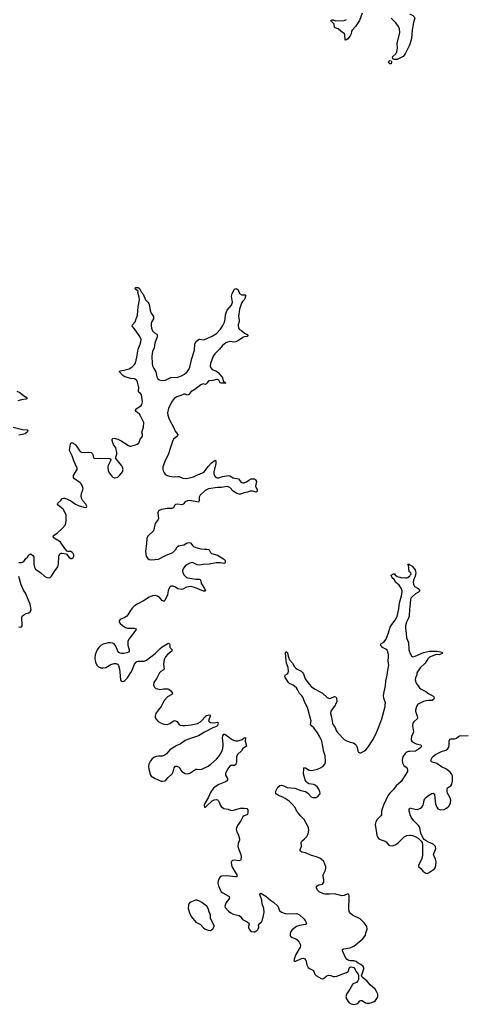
# Model space of a CAD drawing. Header units: inches. Extents: x 1682510 to 1839368, y 640758 to 791543.
# Tile 112 of 186: x 1793522 to 1800857, y 655019 to 671383. Entities that reach past the tile are written whole.
import ezdxf

# ---------------------------------------------------------------- set-up
doc = ezdxf.new("R2010")
doc.units = ezdxf.units.IN
doc.header["$MEASUREMENT"] = 0
for name, color, linetype in [('B7695', 7, 'Continuous'), ('B7696', 7, 'Continuous'), ('B7697', 7, 'Continuous'), ('B8605', 7, 'Continuous'), ('B8606', 7, 'Continuous'), ('B8607', 7, 'Continuous')]:
    doc.layers.add(name, color=color, linetype=linetype)

msp = doc.modelspace()

# ---------------------------------------------------------------- linework, layer by layer
at = {"layer": 'B7695', "color": 6, "elevation": 500}
for points in [[(1795887, 660000), (1795872, 659970), (1795823, 659910), (1795785, 659850), (1795773, 659810), (1795773, 659790), (1795782, 659762), (1795820, 659720), (1795858, 659698), (1795917, 659677), (1795970, 659670), (1795990, 659674), (1796016, 659684), (1796090, 659734), (1796110, 659733), (1796130, 659718), (1796170, 659672), (1796190, 659660), (1796230, 659653), (1796270, 659654), (1796370, 659664), (1796476, 659684), (1796525, 659715), (1796623, 659817), (1796630, 659822), (1796670, 659828), (1796685, 659825), (1796684, 659810), (1796661, 659750), (1796660, 659730), (1796672, 659712), (1796690, 659704), (1796750, 659698), (1796806, 659706), (1796816, 659696), (1796810, 659654), (1796790, 659636), (1796730, 659615), (1796590, 659543), (1796490, 659481), (1796310, 659422), (1796270, 659402), (1796190, 659344), (1796130, 659318), (1796013, 659250), (1795959, 659181), (1795930, 659158), (1795890, 659145), (1795830, 659144), (1795790, 659137), (1795750, 659122), (1795720, 659100), (1795692, 659068), (1795668, 659012), (1795661, 658970), (1795665, 658930), (1795695, 658830), (1795708, 658810), (1795770, 658773), (1795870, 658730), (1795893, 658727), (1795930, 658732), (1795950, 658747), (1795989, 658791), (1796053, 658850), (1796070, 658882), (1796090, 658950), (1796110, 658977), (1796130, 658979), (1796170, 658959), (1796178, 658950), (1796196, 658910), (1796215, 658890), (1796244, 658870), (1796270, 658857), (1796310, 658849), (1796350, 658861), (1796413, 658907), (1796450, 658927), (1796470, 658928), (1796510, 658920), (1796550, 658925), (1796650, 658976), (1796696, 659010), (1796790, 659096), (1796830, 659139), (1796870, 659197), (1796890, 659250), (1796903, 659310), (1796903, 659350), (1796892, 659448), (1796897, 659483), (1796910, 659510), (1796930, 659509), (1797050, 659421), (1797084, 659404), (1797110, 659397), (1797144, 659396), (1797170, 659403), (1797217, 659423), (1797250, 659449), (1797270, 659453), (1797274, 659450), (1797265, 659390), (1797286, 659330), (1797288, 659310), (1797230, 659270), (1797205, 659230), (1797138, 659170), (1797125, 659135), (1797123, 659050), (1797110, 659004), (1797090, 658991), (1797030, 658986), (1797010, 658975), (1796988, 658950), (1796947, 658870), (1796939, 658850), (1796940, 658830), (1796976, 658770), (1796974, 658750), (1796959, 658730), (1796943, 658717), (1796827, 658670), (1796770, 658634), (1796743, 658610), (1796710, 658570), (1796690, 658537), (1796659, 658461), (1796602, 658370), (1796588, 658330), (1796590, 658294), (1796610, 658298), (1796625, 658315), (1796721, 658399), (1796750, 658415), (1796790, 658421), (1796810, 658415), (1796823, 658403), (1796832, 658390), (1796854, 658334), (1796869, 658309), (1796890, 658289), (1796915, 658275), (1796984, 658264), (1797026, 658246), (1797050, 658242), (1797190, 658277), (1797250, 658281), (1797292, 658272), (1797311, 658250), (1797313, 658207), (1797306, 658174), (1797294, 658166), (1797250, 658154), (1797230, 658136), (1797197, 658070), (1797137, 657990), (1797122, 657950), (1797119, 657930), (1797125, 657895), (1797148, 657848), (1797172, 657770), (1797175, 657750), (1797148, 657690), (1797145, 657650), (1797162, 657590), (1797195, 657510), (1797201, 657470), (1797197, 657423), (1797191, 657409), (1797170, 657404), (1797087, 657413), (1797056, 657410), (1797034, 657390), (1797032, 657370), (1797048, 657310), (1797120, 657190), (1797130, 657170), (1797132, 657148), (1797122, 657138), (1797110, 657136), (1796950, 657155), (1796876, 657150), (1796859, 657141), (1796840, 657120), (1796818, 657070), (1796815, 657030), (1796824, 656990), (1796857, 656910), (1796870, 656890), (1796895, 656870), (1796983, 656823), (1797000, 656810), (1797008, 656790), (1797001, 656770), (1796963, 656730), (1796953, 656710), (1796932, 656650), (1796936, 656630), (1796990, 656570), (1797030, 656538), (1797070, 656519), (1797170, 656497), (1797190, 656480), (1797221, 656430), (1797302, 656390), (1797329, 656370), (1797336, 656350), (1797325, 656310), (1797325, 656290), (1797334, 656270), (1797350, 656246), (1797370, 656232), (1797410, 656222), (1797430, 656225), (1797450, 656238), (1797470, 656254), (1797485, 656275), (1797493, 656290), (1797494, 656310), (1797488, 656330), (1797494, 656350), (1797537, 656390), (1797554, 656426), (1797573, 656493), (1797581, 656550), (1797577, 656610), (1797551, 656690), (1797542, 656750), (1797513, 656847), (1797520, 656860), (1797530, 656865), (1797610, 656816), (1797690, 656751), (1797739, 656719), (1797807, 656650), (1797840, 656580), (1797869, 656549), (1797930, 656528), (1797970, 656524), (1798126, 656526), (1798150, 656519), (1798167, 656507), (1798240, 656440), (1798265, 656410), (1798284, 656370), (1798276, 656350), (1798270, 656347), (1798170, 656328), (1798117, 656310), (1798045, 656255), (1798024, 656230), (1798013, 656190), (1798013, 656170), (1798022, 656150), (1798048, 656130), (1798110, 656108), (1798133, 656093), (1798166, 656050), (1798186, 656010), (1798188, 655990), (1798183, 655970), (1798109, 655850), (1798079, 655770), (1798078, 655750), (1798090, 655738), (1798110, 655735), (1798201, 655779), (1798230, 655784), (1798250, 655780), (1798266, 655766), (1798273, 655753), (1798290, 655675), (1798313, 655630), (1798333, 655613), (1798389, 655589), (1798400, 655580), (1798423, 655523), (1798450, 655495), (1798530, 655448), (1798550, 655444), (1798570, 655451), (1798626, 655494), (1798650, 655502), (1798690, 655499), (1798730, 655482), (1798750, 655479), (1798790, 655487), (1798950, 655549), (1798976, 655564), (1798986, 655574), (1799002, 655630), (1799010, 655638), (1799030, 655644), (1799073, 655633), (1799091, 655611), (1799095, 655590), (1799107, 655570), (1799143, 655523), (1799152, 655490), (1799148, 655432), (1799139, 655410), (1799118, 655382), (1799070, 655365), (1799048, 655350), (1799005, 655270), (1798952, 655190), (1798940, 655150), (1798948, 655108), (1798990, 655048), (1799026, 655026), (1799070, 655019), (1799124, 655030), (1799149, 655050), (1799170, 655077), (1799190, 655085), (1799210, 655082), (1799264, 655044), (1799290, 655037), (1799330, 655038), (1799370, 655047), (1799410, 655064), (1799430, 655080), (1799466, 655130), (1799472, 655150), (1799473, 655170), (1799468, 655190), (1799451, 655230), (1799425, 655270), (1799344, 655344), (1799290, 655410), (1799241, 655441), (1799208, 655470), (1799202, 655490), (1799204, 655510), (1799239, 655610), (1799237, 655630), (1799226, 655650), (1799190, 655681), (1799144, 655704), (1799109, 655730), (1799090, 655738), (1799070, 655743), (1799010, 655742), (1798990, 655746), (1798962, 655762), (1798936, 655796), (1798883, 655910), (1798885, 655930), (1798899, 655941), (1799010, 655959), (1799070, 655985), (1799221, 656110), (1799264, 656170), (1799271, 656210), (1799292, 656270), (1799286, 656310), (1799250, 656370), (1799179, 656439), (1799050, 656503), (1799014, 656530), (1799001, 656550), (1798991, 656590), (1798997, 656817), (1798989, 656849), (1798970, 656853), (1798910, 656830), (1798870, 656825), (1798750, 656857), (1798670, 656851), (1798590, 656851), (1798570, 656855), (1798494, 656890), (1798473, 656910), (1798452, 656950), (1798452, 656970), (1798465, 656990), (1798490, 657006), (1798550, 657018), (1798564, 657030), (1798573, 657050), (1798575, 657090), (1798561, 657150), (1798563, 657170), (1798600, 657250), (1798608, 657290), (1798607, 657310), (1798593, 657350), (1798571, 657391), (1798532, 657432), (1798508, 657448), (1798453, 657470), (1798370, 657491), (1798270, 657539), (1798206, 657550), (1798178, 657570), (1798181, 657590), (1798200, 657630), (1798203, 657650), (1798198, 657710), (1798210, 657733), (1798255, 657770), (1798291, 657810), (1798314, 657850), (1798327, 657910), (1798321, 657950), (1798310, 657980), (1798249, 658090), (1798188, 658150), (1798150, 658204), (1798125, 658225), (1798100, 658290), (1798050, 658346), (1797996, 658396), (1797930, 658442), (1797890, 658464), (1797821, 658490), (1797788, 658510), (1797774, 658530), (1797772, 658550), (1797776, 658564), (1797811, 658629), (1797844, 658656), (1797870, 658662), (1797910, 658650), (1797965, 658625), (1798090, 658610), (1798190, 658573), (1798270, 658555), (1798309, 658529), (1798365, 658470), (1798390, 658459), (1798410, 658455), (1798444, 658456), (1798470, 658467), (1798507, 658510), (1798512, 658530), (1798510, 658550), (1798490, 658594), (1798467, 658630), (1798430, 658661), (1798410, 658670), (1798325, 658685), (1798300, 658700), (1798281, 658721), (1798266, 658750), (1798237, 658850), (1798242, 658938), (1798250, 658953), (1798270, 658952), (1798330, 658913), (1798370, 658905), (1798467, 658930), (1798521, 658950), (1798556, 658970), (1798590, 659010), (1798604, 659050), (1798598, 659150), (1798576, 659216), (1798543, 659390), (1798510, 659463), (1798470, 659533), (1798410, 659612), (1798368, 659650), (1798355, 659670), (1798361, 659730), (1798344, 659784), (1798314, 659914), (1798300, 659950), (1798275, 660000)], [(1798765, 660000), (1798760, 659990), (1798690, 659890), (1798684, 659850), (1798701, 659790), (1798720, 659690), (1798730, 659664), (1798760, 659620), (1798777, 659570), (1798805, 659530), (1798910, 659421), (1798950, 659397), (1799010, 659377), (1799064, 659364), (1799086, 659350), (1799110, 659325), (1799130, 659290), (1799138, 659230), (1799151, 659210), (1799170, 659200), (1799190, 659201), (1799213, 659210), (1799250, 659234), (1799270, 659250), (1799304, 659290), (1799390, 659415), (1799438, 659510), (1799488, 659630), (1799536, 659764), (1799594, 659970), (1799595, 660000)], [(1800000, 659220), (1799981, 659219), (1799945, 659210), (1799924, 659190), (1799887, 659130), (1799875, 659075), (1799879, 659030), (1799902, 658990), (1799940, 658960), (1799958, 658938), (1799965, 658910), (1799963, 658890), (1799859, 658721), (1799776, 658650), (1799731, 658589), (1799670, 658530), (1799644, 658496), (1799567, 658330), (1799544, 658270), (1799530, 658230), (1799530, 658170), (1799520, 658150), (1799460, 658090), (1799435, 658050), (1799429, 658010), (1799446, 657870), (1799452, 657830), (1799470, 657792), (1799490, 657770), (1799510, 657756), (1799590, 657732), (1799610, 657720), (1799650, 657672), (1799670, 657659), (1799710, 657653), (1799730, 657657), (1799770, 657677), (1799813, 657710), (1799910, 657803), (1799950, 657825), (1800000, 657831)], [(1800000, 658195), (1799990, 658229), (1799992, 658268), (1800000, 658274)]]:
    msp.add_lwpolyline(points, dxfattribs=at)
msp.add_lwpolyline([(1796450, 656751), (1796430, 656745), (1796350, 656710), (1796332, 656690), (1796324, 656670), (1796322, 656610), (1796340, 656540), (1796370, 656477), (1796450, 656386), (1796470, 656372), (1796527, 656347), (1796574, 656290), (1796601, 656270), (1796650, 656250), (1796690, 656247), (1796710, 656256), (1796730, 656275), (1796750, 656310), (1796750, 656330), (1796695, 656435), (1796689, 656450), (1796689, 656510), (1796670, 656550), (1796653, 656610), (1796630, 656650), (1796550, 656712), (1796510, 656734), (1796470, 656750)], close=True, dxfattribs=at)
at = {"layer": 'B7696', "color": 6, "elevation": 500}
for points in [[(1793510, 662362), (1793550, 662360), (1793570, 662366), (1793590, 662380), (1793624, 662430), (1793650, 662452), (1793675, 662490), (1793690, 662500), (1793710, 662500), (1793739, 662479), (1793759, 662450), (1793754, 662370), (1793758, 662330), (1793767, 662287), (1793784, 662250), (1793872, 662192), (1793935, 662135), (1793970, 662114), (1794010, 662109), (1794030, 662114), (1794050, 662133), (1794093, 662207), (1794157, 662290), (1794167, 662333), (1794171, 662470), (1794190, 662504), (1794210, 662515), (1794230, 662519), (1794288, 662508), (1794300, 662500), (1794344, 662444), (1794370, 662431), (1794390, 662431), (1794410, 662444), (1794421, 662470), (1794421, 662490), (1794412, 662510), (1794395, 662530), (1794370, 662545), (1794324, 662544), (1794309, 662549), (1794270, 662593), (1794200, 662700), (1794178, 662718), (1794110, 662754), (1794091, 662770), (1794078, 662790), (1794086, 662810), (1794146, 662850), (1794232, 662930), (1794276, 662984), (1794286, 663014), (1794295, 663065), (1794295, 663110), (1794292, 663150), (1794279, 663190), (1794244, 663250), (1794164, 663310), (1794150, 663330), (1794155, 663350), (1794204, 663390), (1794230, 663427), (1794250, 663432), (1794270, 663430), (1794310, 663417), (1794370, 663387), (1794450, 663329), (1794510, 663303), (1794610, 663277), (1794630, 663281), (1794637, 663290), (1794633, 663310), (1794621, 663330), (1794568, 663388), (1794550, 663430), (1794544, 663470), (1794548, 663508), (1794571, 663570), (1794574, 663590), (1794573, 663610), (1794562, 663642), (1794544, 663670), (1794526, 663686), (1794433, 663750), (1794417, 663777), (1794414, 663790), (1794418, 663810), (1794467, 663890), (1794474, 663910), (1794474, 663930), (1794422, 664050), (1794396, 664136), (1794353, 664210), (1794350, 664230), (1794364, 664330), (1794370, 664346), (1794390, 664355), (1794438, 664330), (1794457, 664310), (1794510, 664229), (1794529, 664209), (1794550, 664197), (1794590, 664189), (1794670, 664198), (1794710, 664188), (1794730, 664170), (1794737, 664157), (1794750, 664104), (1794769, 664089), (1794870, 664098), (1795010, 664091), (1795026, 664086), (1795035, 664070), (1795031, 664050), (1794990, 663973), (1794984, 663950), (1794990, 663890), (1795010, 663850), (1795050, 663796), (1795070, 663778), (1795090, 663770), (1795110, 663769), (1795150, 663782), (1795182, 663810), (1795230, 663870), (1795240, 663910), (1795232, 663948), (1795220, 663970), (1795121, 664090), (1795119, 664110), (1795135, 664165), (1795137, 664190), (1795117, 664270), (1795082, 664322), (1795070, 664350), (1795060, 664390), (1795058, 664410), (1795062, 664418), (1795070, 664425), (1795092, 664428), (1795150, 664412), (1795210, 664383), (1795330, 664304), (1795350, 664298), (1795370, 664298), (1795444, 664316), (1795472, 664328), (1795496, 664344), (1795505, 664355), (1795521, 664410), (1795553, 664447), (1795559, 664461), (1795562, 664490), (1795550, 664530), (1795579, 664610), (1795582, 664690), (1795536, 664790), (1795510, 664830), (1795459, 664870), (1795448, 664890), (1795452, 664910), (1795537, 664970), (1795551, 664990), (1795563, 665030), (1795544, 665150), (1795530, 665170), (1795505, 665185), (1795497, 665197), (1795494, 665210), (1795501, 665270), (1795481, 665361), (1795465, 665385), (1795430, 665414), (1795370, 665422), (1795267, 665450), (1795233, 665470), (1795177, 665530), (1795185, 665550), (1795250, 665556), (1795338, 665582), (1795390, 665614), (1795430, 665650), (1795443, 665677), (1795467, 665773), (1795487, 665910), (1795524, 665990), (1795535, 666030), (1795537, 666070), (1795519, 666119), (1795428, 666248), (1795388, 666290), (1795397, 666310), (1795438, 666362), (1795477, 666470), (1795487, 666613), (1795510, 666730), (1795509, 666770), (1795484, 666850), (1795488, 666870), (1795450, 666898), (1795442, 666910), (1795448, 666930), (1795490, 666930), (1795510, 666914), (1795539, 666859), (1795550, 666851), (1795556, 666836), (1795570, 666821), (1795611, 666730), (1795649, 666689), (1795665, 666665), (1795676, 666630), (1795688, 666550), (1795707, 666507), (1795742, 666450), (1795747, 666430), (1795744, 666410), (1795716, 666370), (1795706, 666334), (1795705, 666295), (1795710, 666256), (1795730, 666210), (1795761, 666181), (1795798, 666158), (1795805, 666150), (1795808, 666130), (1795806, 666110), (1795768, 666010), (1795754, 665930), (1795729, 665870), (1795718, 665790), (1795721, 665670), (1795730, 665631), (1795750, 665586), (1795785, 665530), (1795800, 665450), (1795816, 665416), (1795837, 665397), (1795890, 665385), (1795946, 665394), (1796030, 665434), (1796150, 665443), (1796210, 665463), (1796262, 665490), (1796303, 665530), (1796331, 665570), (1796346, 665610), (1796379, 665750), (1796425, 665890), (1796433, 665990), (1796450, 666028), (1796490, 666070), (1796510, 666074), (1796570, 666064), (1796590, 666067), (1796717, 666123), (1796790, 666170), (1796859, 666241), (1796891, 666289), (1796923, 666357), (1796936, 666404), (1796942, 666478), (1796957, 666530), (1796970, 666555), (1797040, 666640), (1797053, 666670), (1797057, 666690), (1797040, 666790), (1797050, 666834), (1797090, 666905), (1797110, 666918), (1797130, 666912), (1797152, 666892), (1797171, 666830), (1797210, 666813), (1797271, 666810), (1797271, 666790), (1797259, 666750), (1797250, 666730), (1797222, 666698), (1797207, 666673), (1797172, 666570), (1797158, 666450), (1797166, 666390), (1797166, 666370), (1797152, 666310), (1797158, 666258), (1797173, 666233), (1797210, 666210), (1797254, 666174), (1797302, 666150), (1797317, 666130), (1797300, 666120), (1797250, 666110), (1797230, 666101), (1797154, 666050), (1797110, 666027), (1797090, 666023), (1797010, 666033), (1796974, 666026), (1796947, 666013), (1796890, 665968), (1796843, 665910), (1796762, 665830), (1796733, 665790), (1796689, 665670), (1796686, 665630), (1796695, 665595), (1796718, 665570), (1796790, 665541), (1796818, 665518), (1796880, 665450), (1796891, 665430), (1796904, 665384), (1796938, 665350), (1796938, 665342), (1796930, 665336), (1796910, 665341), (1796870, 665341), (1796850, 665350), (1796830, 665390), (1796810, 665403), (1796790, 665403), (1796730, 665388), (1796670, 665381), (1796650, 665370), (1796630, 665340), (1796610, 665322), (1796570, 665332), (1796530, 665316), (1796430, 665237), (1796363, 665197), (1796330, 665156), (1796310, 665143), (1796270, 665158), (1796250, 665160), (1796201, 665139), (1796130, 665117), (1796090, 665087), (1796055, 665045), (1795993, 664927), (1795979, 664850), (1795982, 664810), (1796006, 664746), (1796087, 664590), (1796102, 664542), (1796146, 664490), (1796144, 664470), (1796127, 664450), (1796079, 664410), (1796068, 664390), (1796025, 664275), (1795988, 664150), (1795946, 664070), (1795900, 663950), (1795897, 663910), (1795903, 663883), (1795920, 663850), (1795939, 663830), (1795971, 663810), (1796010, 663797), (1796090, 663786), (1796150, 663792), (1796169, 663789), (1796230, 663763), (1796290, 663760), (1796410, 663786), (1796464, 663816), (1796510, 663828), (1796570, 663856), (1796590, 663876), (1796650, 663959), (1796710, 664017), (1796770, 664062), (1796778, 664050), (1796779, 664010), (1796744, 663870), (1796749, 663829), (1796770, 663789), (1796790, 663775), (1796810, 663768), (1796830, 663770), (1796890, 663790), (1796990, 663806), (1797010, 663804), (1797070, 663771), (1797154, 663754), (1797190, 663708), (1797210, 663692), (1797230, 663685), (1797250, 663685), (1797290, 663700), (1797330, 663730), (1797369, 663750), (1797422, 663750), (1797438, 663738), (1797458, 663710), (1797442, 663658), (1797441, 663630), (1797467, 663570), (1797467, 663550), (1797448, 663532), (1797387, 663547), (1797350, 663547), (1797307, 663530), (1797250, 663521), (1797190, 663498), (1797170, 663498), (1797130, 663507), (1797110, 663518), (1797067, 663550), (1797010, 663607), (1796970, 663623), (1796930, 663621), (1796874, 663606), (1796806, 663606), (1796656, 663584), (1796603, 663557), (1796518, 663482), (1796501, 663450), (1796503, 663390), (1796493, 663367), (1796350, 663391), (1796310, 663389), (1796269, 663371), (1796244, 663336), (1796230, 663325), (1796210, 663323), (1796148, 663332), (1796110, 663324), (1796095, 663310), (1796087, 663290), (1796070, 663268), (1796050, 663262), (1795970, 663259), (1795879, 663241), (1795848, 663232), (1795830, 663218), (1795815, 663190), (1795826, 663090), (1795823, 663077), (1795770, 663010), (1795745, 662890), (1795657, 662803), (1795635, 662765), (1795629, 662670), (1795609, 662550), (1795624, 662470), (1795650, 662428), (1795673, 662413), (1795705, 662405), (1795830, 662420), (1795942, 662478), (1796065, 662530), (1796090, 662548), (1796110, 662570), (1796139, 662621), (1796160, 662640), (1796250, 662658), (1796304, 662690), (1796335, 662695), (1796358, 662690), (1796399, 662639), (1796410, 662630), (1796450, 662613), (1796530, 662589), (1796590, 662584), (1796630, 662586), (1796659, 662579), (1796670, 662570), (1796689, 662529), (1796710, 662510), (1796805, 662485), (1796905, 662425), (1796923, 662410), (1796935, 662390), (1796937, 662363), (1796931, 662350), (1796914, 662346), (1796856, 662356), (1796783, 662357), (1796670, 662334), (1796570, 662329), (1796510, 662319), (1796470, 662325), (1796390, 662361), (1796350, 662350), (1796283, 662317), (1796240, 662270), (1796226, 662230), (1796233, 662190), (1796253, 662150), (1796290, 662112), (1796307, 662107), (1796350, 662104), (1796450, 662086), (1796504, 662084), (1796518, 662078), (1796527, 662067), (1796544, 662010), (1796593, 661930), (1796610, 661889), (1796597, 661883), (1796573, 661887), (1796441, 661941), (1796370, 661961), (1796330, 661960), (1796290, 661951), (1796230, 661919), (1796210, 661913), (1796150, 661925), (1796110, 661950), (1796070, 661966), (1796033, 661967), (1796011, 661949), (1796004, 661936), (1795988, 661892), (1795975, 661825), (1795930, 661732), (1795919, 661721), (1795910, 661717), (1795890, 661730), (1795850, 661775), (1795810, 661805), (1795772, 661812), (1795730, 661810), (1795670, 661785), (1795576, 661724), (1795472, 661668), (1795425, 661635), (1795390, 661603), (1795350, 661550), (1795317, 661490), (1795300, 661470), (1795270, 661448), (1795190, 661414), (1795175, 661390), (1795176, 661370), (1795190, 661347), (1795230, 661314), (1795280, 661280), (1795310, 661270), (1795425, 661270), (1795443, 661263), (1795457, 661250), (1795448, 661230), (1795333, 661090), (1795317, 661050), (1795317, 660990), (1795341, 660910), (1795340, 660890), (1795330, 660872), (1795300, 660860), (1795250, 660852), (1795212, 660852), (1795190, 660857), (1795168, 660868), (1795151, 660890), (1795120, 660970), (1795090, 661011), (1795070, 661022), (1795030, 661029), (1794990, 661026), (1794950, 661016), (1794910, 661003), (1794870, 660982), (1794837, 660950), (1794810, 660910), (1794790, 660870), (1794777, 660830), (1794772, 660772), (1794774, 660730), (1794787, 660687), (1794808, 660648), (1794830, 660627), (1794870, 660610), (1794910, 660609), (1794950, 660618), (1795034, 660666), (1795090, 660685), (1795123, 660683), (1795146, 660670), (1795162, 660650), (1795174, 660610), (1795184, 660550), (1795188, 660470), (1795198, 660418), (1795210, 660391), (1795230, 660382), (1795250, 660389), (1795270, 660403), (1795310, 660445), (1795370, 660534), (1795390, 660570), (1795429, 660671), (1795454, 660706), (1795470, 660718), (1795490, 660724), (1795570, 660720), (1795590, 660722), (1795630, 660739), (1795772, 660850), (1795850, 660927), (1795890, 660959), (1795970, 661013), (1795990, 661019), (1795997, 661017), (1796010, 661010), (1796016, 660990), (1796017, 660950), (1796055, 660910), (1796050, 660890), (1795981, 660839), (1795945, 660795), (1795924, 660750), (1795914, 660710), (1795912, 660670), (1795922, 660590), (1795907, 660573), (1795864, 660550), (1795846, 660530), (1795800, 660440), (1795752, 660370), (1795742, 660330), (1795748, 660310), (1795762, 660290), (1795784, 660270), (1795810, 660260), (1795850, 660254), (1795910, 660262), (1795982, 660262), (1795999, 660259), (1796030, 660232), (1796059, 660190), (1796049, 660170), (1795977, 660130), (1795920, 660070), (1795887, 660000)], [(1793472, 665212), (1793525, 665190), (1793570, 665149), (1793628, 665110), (1793644, 665090), (1793626, 665074), (1793550, 665067), (1793490, 665050)], [(1793414, 664610), (1793570, 664573), (1793648, 664568), (1793658, 664550), (1793644, 664530), (1793610, 664502), (1793571, 664489), (1793510, 664479)], [(1800000, 662203), (1799990, 662210), (1799981, 662319), (1799986, 662326), (1799974, 662326), (1799970, 662334), (1799990, 662334), (1800000, 662325)], [(1793510, 661293), (1793530, 661288), (1793549, 661291), (1793561, 661310), (1793564, 661336), (1793556, 661430), (1793557, 661450), (1793565, 661470), (1793590, 661494), (1793630, 661514), (1793674, 661526), (1793697, 661543), (1793710, 661570), (1793709, 661610), (1793695, 661670), (1793679, 661710), (1793618, 661850), (1793585, 661905), (1793548, 661990), (1793510, 662129)], [(1799595, 660000), (1799596, 660030), (1799571, 660110), (1799567, 660150), (1799574, 660210), (1799596, 660310), (1799602, 660390), (1799628, 660492), (1799635, 660570), (1799650, 660630), (1799651, 660650), (1799640, 660730), (1799648, 660792), (1799648, 660830), (1799639, 660879), (1799627, 660907), (1799604, 660924), (1799550, 660949), (1799529, 660970), (1799516, 660990), (1799522, 661010), (1799570, 661038), (1799610, 661088), (1799630, 661150), (1799650, 661195), (1799676, 661290), (1799701, 661330), (1799759, 661401), (1799794, 661466), (1799820, 661590), (1799828, 661690), (1799863, 661810), (1799873, 661870), (1799873, 661893), (1799858, 661938), (1799823, 661983), (1799771, 662030), (1799740, 662080), (1799710, 662110), (1799690, 662150), (1799730, 662176), (1799750, 662171), (1799759, 662159), (1799792, 662132), (1799837, 662117), (1799870, 662110), (1799910, 662112), (1799932, 662108), (1799950, 662108), (1799970, 662114), (1800000, 662142)], [(1800000, 661612), (1799998, 661590), (1799993, 661470), (1799982, 661438), (1799949, 661370), (1799931, 661310), (1799928, 661270), (1799943, 661190), (1799947, 661110), (1799979, 661030), (1799986, 660910), (1799997, 660877), (1800000, 660869)], [(1798275, 660000), (1798250, 660050), (1798223, 660123), (1798210, 660144), (1798170, 660186), (1798138, 660250), (1798117, 660277), (1798065, 660325), (1798006, 660350), (1797985, 660365), (1797933, 660450), (1797927, 660470), (1797932, 660488), (1797970, 660510), (1797983, 660530), (1797985, 660550), (1797979, 660619), (1797955, 660690), (1797946, 660734), (1797937, 660863), (1797950, 660885), (1797970, 660859), (1797984, 660804), (1798005, 660745), (1798052, 660690), (1798089, 660629), (1798108, 660608), (1798129, 660589), (1798195, 660555), (1798223, 660530), (1798235, 660510), (1798264, 660430), (1798289, 660390), (1798330, 660339), (1798370, 660298), (1798430, 660258), (1798550, 660193), (1798630, 660118), (1798650, 660105), (1798670, 660102), (1798690, 660105), (1798750, 660134), (1798773, 660130), (1798786, 660106), (1798789, 660050), (1798765, 660000)]]:
    msp.add_lwpolyline(points, dxfattribs=at)
at = {"layer": 'B7697', "color": 6, "elevation": 500}
for points in [[(1799210, 671494), (1799164, 671370), (1799097, 671270), (1799044, 671210), (1799035, 671190), (1799028, 671150), (1799010, 671113), (1798970, 671064), (1798950, 671047), (1798930, 671044), (1798928, 671048), (1798923, 671130), (1798916, 671150), (1798855, 671190), (1798810, 671230), (1798761, 671250), (1798750, 671261), (1798744, 671310), (1798718, 671338), (1798701, 671350), (1798688, 671372), (1798710, 671382), (1798730, 671380), (1798770, 671364), (1798910, 671370), (1798952, 671388)], [(1800000, 670976), (1799990, 670950), (1799930, 670826), (1799910, 670793), (1799890, 670774), (1799790, 670721), (1799750, 670722), (1799729, 670729), (1799715, 670750), (1799721, 670770), (1799770, 670815), (1799789, 670850), (1799800, 670910), (1799793, 670990), (1799834, 671170), (1799831, 671231), (1799815, 671270), (1799770, 671331), (1799690, 671408)]]:
    msp.add_lwpolyline(points, dxfattribs=at)
msp.add_lwpolyline([(1799690, 670649), (1799670, 670649), (1799650, 670670), (1799654, 670690), (1799670, 670703), (1799690, 670698), (1799696, 670690), (1799698, 670670)], close=True, dxfattribs=at)
at = {"layer": 'B8605', "color": 6, "elevation": 500}
for points in [[(1800133, 660000), (1800130, 659997), (1800112, 659970), (1800095, 659910), (1800097, 659890), (1800132, 659790), (1800130, 659770), (1800070, 659716), (1800052, 659690), (1800045, 659650), (1800064, 659550), (1800059, 659530), (1800029, 659470), (1800024, 659430), (1800027, 659410), (1800035, 659395), (1800063, 659370), (1800110, 659350), (1800184, 659330), (1800194, 659310), (1800184, 659290), (1800163, 659270), (1800094, 659226), (1800000, 659220)], [(1800000, 658274), (1800010, 658282), (1800019, 658281), (1800090, 658260), (1800130, 658255), (1800182, 658278), (1800202, 658298), (1800222, 658330), (1800231, 658350), (1800242, 658410), (1800249, 658430), (1800264, 658450), (1800310, 658488), (1800370, 658524), (1800390, 658530), (1800410, 658510), (1800421, 658390), (1800429, 658350), (1800450, 658297), (1800470, 658268), (1800510, 658254), (1800570, 658259), (1800610, 658278), (1800650, 658315), (1800678, 658362), (1800683, 658410), (1800671, 658450), (1800629, 658530), (1800621, 658561), (1800620, 658590), (1800630, 658615), (1800682, 658650), (1800702, 658678), (1800713, 658730), (1800712, 658810), (1800708, 658830), (1800697, 658850), (1800670, 658879), (1800610, 658925), (1800528, 658968), (1800450, 659023), (1800361, 659050), (1800352, 659070), (1800356, 659090), (1800380, 659130), (1800431, 659169), (1800530, 659221), (1800598, 659242), (1800630, 659259), (1800650, 659291), (1800656, 659330), (1800655, 659390), (1800660, 659410), (1800670, 659424), (1800690, 659430), (1800750, 659433), (1800780, 659440), (1800812, 659470), (1800830, 659480), (1800970, 659485)], [(1800000, 657831), (1800012, 657832), (1800047, 657827), (1800091, 657810), (1800138, 657778), (1800191, 657731), (1800206, 657706), (1800215, 657670), (1800213, 657487), (1800195, 657425), (1800147, 657330), (1800147, 657307), (1800189, 657269), (1800217, 657230), (1800270, 657199), (1800290, 657196), (1800310, 657202), (1800410, 657273), (1800422, 657290), (1800434, 657326), (1800437, 657390), (1800431, 657431), (1800402, 657490), (1800398, 657510), (1800404, 657536), (1800431, 657590), (1800436, 657610), (1800430, 657644), (1800390, 657681), (1800313, 657713), (1800275, 657735), (1800241, 657761), (1800223, 657783), (1800184, 657864), (1800170, 657950), (1800162, 657970), (1800147, 657990), (1800067, 658067), (1800025, 658130), (1800007, 658170), (1800000, 658195)]]:
    msp.add_lwpolyline(points, dxfattribs=at)
at = {"layer": 'B8606', "color": 6, "elevation": 500}
for points in [[(1800000, 662325), (1800003, 662323), (1800043, 662303), (1800090, 662239), (1800099, 662210), (1800100, 662190), (1800090, 662133), (1800063, 662070), (1800058, 662030), (1800062, 662002), (1800066, 661986), (1800082, 661962), (1800138, 661930), (1800160, 661910), (1800168, 661890), (1800145, 661870), (1800098, 661842), (1800045, 661795), (1800027, 661773), (1800016, 661750), (1800000, 661612)], [(1800000, 662142), (1800009, 662150), (1800023, 662170), (1800019, 662190), (1800000, 662203)], [(1800000, 660869), (1800028, 660808), (1800050, 660796), (1800090, 660803), (1800230, 660866), (1800330, 660887), (1800450, 660890), (1800542, 660870), (1800541, 660850), (1800491, 660830), (1800453, 660833), (1800430, 660829), (1800330, 660790), (1800301, 660759), (1800256, 660690), (1800175, 660610), (1800116, 660530), (1800119, 660490), (1800097, 660450), (1800091, 660410), (1800110, 660358), (1800138, 660310), (1800161, 660281), (1800190, 660259), (1800270, 660216), (1800318, 660178), (1800385, 660145), (1800400, 660130), (1800405, 660110), (1800396, 660084), (1800371, 660069), (1800310, 660070), (1800270, 660063), (1800230, 660051), (1800150, 660014), (1800133, 660000)]]:
    msp.add_lwpolyline(points, dxfattribs=at)
at = {"layer": 'B8607', "color": 6, "elevation": 500}
msp.add_lwpolyline([(1800000, 671477), (1800010, 671474), (1800050, 671453), (1800075, 671430), (1800084, 671410), (1800082, 671390), (1800063, 671337), (1800050, 671278), (1800040, 671210), (1800030, 671070), (1800020, 671030), (1800000, 670976)], dxfattribs=at)

doc.saveas('drawing.dxf')
